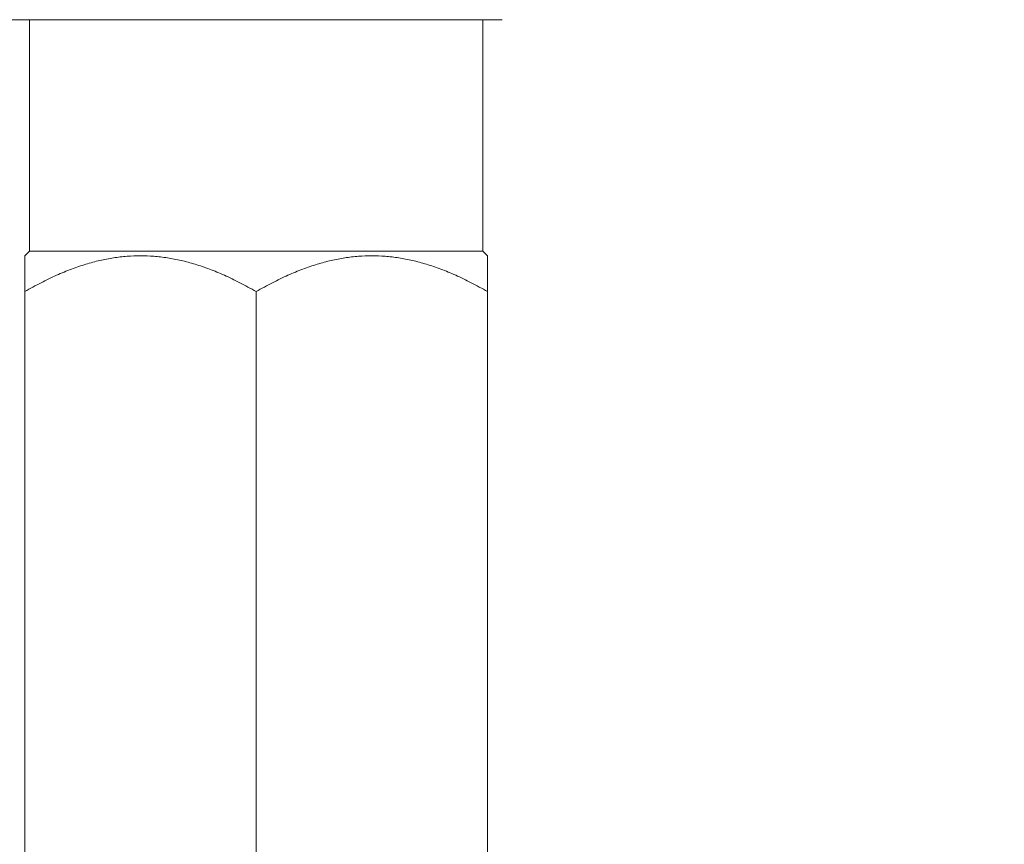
# Model space of a CAD drawing. Header units: inches. Extents: x 1 to 669, y 0 to 417.
# Tile 170 of 256: x 105.492 to 106.556, y 355.392 to 356.283. Entities that reach past the tile are written whole.
import ezdxf

# ---------------------------------------------------------------- set-up
doc = ezdxf.new("R2010")
doc.units = ezdxf.units.IN
doc.header["$LTSCALE"] = 12
doc.header["$MEASUREMENT"] = 0
doc.layers.get('0').update_dxf_attribs({"linetype": 'CONTINUOUS'})
doc.layers.add('D', color=2, linetype='CONTINUOUS')
doc.layers.add('X', color=1, linetype='CONTINUOUS')
doc.styles.get("Standard").update_dxf_attribs({"font": 'SIMPLEX.SHX', "width": 0.875})
doc.dimstyles.new('STANDARD$0', dxfattribs={"dimscale": 32, "dimtxt": 0.09375, "dimasz": 0.0625, "dimexe": 0.03125, "dimexo": 0.03125, "dimgap": 0.03125, "dimtad": 1, "dimtih": 1, "dimtoh": 1, "dimdec": 4, "dimzin": 12, "dimdsep": 46, "dimlunit": 5, "dimtxsty": 'Standard', "dimcen": -0.03125, "dimclrd": 256, "dimclre": 256, "dimclrt": 256, "dimadec": 0, "dimazin": 0, "dimtfac": 0.875, "dimtdec": 4, "dimtofl": 0, "dimtmove": 0, "dimatfit": 3, "dimfxl": 0, "dimtolj": 1, "dimtzin": 12, "dimlwd": 13, "dimlwe": 13, "dimarcsym": 0})

# ---------------------------------------------------------------- blocks, each defined once
blk = doc.blocks.new('*D15')
at = {"layer": 'D', "linetype": 'Continuous', "lineweight": 13}
for p, q in [((140.3262, 367.0834), (140.3262, 305.4684)), ((43.5878, 363.2643), (43.5878, 305.4684)), ((45.5878, 306.4684), (138.3262, 306.4684))]:
    blk.add_line(p, q, dxfattribs=at)
at = {"layer": 'D', "linetype": 'Continuous'}
for points in [[(45.5878, 306.8017), (45.5878, 306.135), (43.5878, 306.4684)], [(138.3262, 306.8017), (138.3262, 306.135), (140.3262, 306.4684)]]:
    blk.add_solid(points, dxfattribs=at)
at = {"layer": 'D', "linetype": 'Continuous', "lineweight": -3, "insert": (88.1614, 308.9684), "char_height": 3, "attachment_point": 5}
blk.add_mtext('\\A1;97{}{\\C2;%%p1}', dxfattribs=at)
blk = doc.blocks.new('*D16')
at = {"layer": 'D', "linetype": 'Continuous', "lineweight": 13}
for p, q in [((106.3522, 412.3009), (163.557, 412.3009)), ((162.557, 410.3009), (162.557, 377.227)), ((162.557, 327.328), (162.557, 372.227)), ((105.7696, 325.328), (163.557, 325.328))]:
    blk.add_line(p, q, dxfattribs=at)
at = {"layer": 'D', "linetype": 'Continuous'}
for points in [[(162.2237, 410.3009), (162.8904, 410.3009), (162.557, 412.3009)], [(162.2237, 327.328), (162.8904, 327.328), (162.557, 325.328)]]:
    blk.add_solid(points, dxfattribs=at)
at = {"layer": 'D', "linetype": 'Continuous', "lineweight": -3, "insert": (162.557, 374.727), "char_height": 3, "attachment_point": 5}
blk.add_mtext('\\A1;87{}{\\C2;%%p1}', dxfattribs=at)
blk = doc.blocks.new('*D18')
at = {"layer": 'D', "linetype": 'Continuous', "lineweight": 13}
for p, q in [((137.8783, 368.4605), (151.0617, 368.4605)), ((150.0617, 366.4605), (150.0617, 349.3942)), ((150.0617, 327.3279), (150.0617, 344.3942)), ((105.7637, 325.3279), (151.0617, 325.3279))]:
    blk.add_line(p, q, dxfattribs=at)
at = {"layer": 'D', "linetype": 'Continuous'}
for points in [[(149.7283, 366.4605), (150.395, 366.4605), (150.0617, 368.4605)], [(149.7283, 327.3279), (150.395, 327.3279), (150.0617, 325.3279)]]:
    blk.add_solid(points, dxfattribs=at)
at = {"layer": 'D', "linetype": 'Continuous', "lineweight": -3, "insert": (150.0617, 346.8942), "char_height": 3, "attachment_point": 5}
blk.add_mtext('\\A1;43', dxfattribs=at)
blk = doc.blocks.new('*D20')
at = {"layer": 'D', "linetype": 'Continuous', "lineweight": 13}
for p, q in [((76.7637, 367.4605), (76.7637, 312.2413)), ((132.7637, 367.4605), (132.7637, 312.2413)), ((130.7637, 313.2413), (78.7637, 313.2413))]:
    blk.add_line(p, q, dxfattribs=at)
at = {"layer": 'D', "linetype": 'Continuous'}
for points in [[(78.7637, 313.5747), (78.7637, 312.908), (76.7637, 313.2413)], [(130.7637, 313.5747), (130.7637, 312.908), (132.7637, 313.2413)]]:
    blk.add_solid(points, dxfattribs=at)
at = {"layer": 'D', "linetype": 'Continuous', "lineweight": -3, "insert": (97.2028, 315.7413), "char_height": 3, "attachment_point": 5}
blk.add_mtext('\\A1;56', dxfattribs=at)

msp = doc.modelspace()

# ---------------------------------------------------------------- linework, layer by layer
at = {"lineweight": 0}
msp.add_arc((104.76366, 368.48844), 28, 191.850407, 65.469438, dxfattribs=at)
at = {"layer": 'X', "lineweight": 0}
for p, q in [((105.39513, 356.2828), (106.01366, 356.2828)), ((105.50295, 356.2828), (105.50295, 356.0328)), ((105.99295, 356.2828), (105.99295, 356.0328)), ((105.50295, 356.0328), (105.49795, 356.0278)), ((105.99295, 356.0328), (105.50295, 356.0328)), ((105.99295, 356.0328), (105.99795, 356.0278)), ((105.49795, 354.82647), (105.49795, 355.98912)), ((105.74795, 355.98912), (105.74795, 354.82647)), ((105.99795, 354.82647), (105.99795, 355.98912))]:
    msp.add_line(p, q, dxfattribs=at)
for points, weights in [([(105.49795, 356.0278), (105.49795, 356.0278), (105.49795, 355.98912)], [3.62572745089, 3.62572745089, 3.36541193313]), ([(105.49795, 355.98912), (105.62295, 356.06129), (105.74795, 355.98912)], [3.36541193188, 3.88604296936, 3.36541193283]), ([(105.74795, 355.98912), (105.87295, 356.06129), (105.99795, 355.98912)], [3.36541193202, 3.88604296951, 3.36541193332]), ([(105.99795, 355.98912), (105.99795, 356.0278), (105.99795, 356.0278)], [3.36541193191, 3.62572745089, 3.62572745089])]:
    msp.add_rational_spline(points, weights, degree=2, dxfattribs=at)

# ---------------------------------------------------------------- dimensions: what is measured, and where the dimension line sits
at = {"layer": 'D', "linetype": 'Continuous', "lineweight": -3}
dim = msp.add_linear_dim(base=(162.55703, 325.32795), p1=(105.35216, 412.30094), p2=(104.76956, 325.32795), angle=90, text='<>{}{\\C2;%%p1}', dimstyle='STANDARD$0', override={"dimdec": 0, "dimtp": 1, "dimtm": 1, "dimarcsym": 1}, dxfattribs=at)
dim.commit()
dim.dimension.update_dxf_attribs({"geometry": '*D16', "text_midpoint": (162.55703, 374.727), "dimtype": 160})
dim = msp.add_linear_dim(base=(76.76366, 313.24134), p1=(132.76366, 368.46055), p2=(76.76366, 368.46055), dimstyle='STANDARD$0', override={"dimdec": 1, "dimarcsym": 1}, dxfattribs=at)
dim.commit()
dim.dimension.update_dxf_attribs({"geometry": '*D20', "text_midpoint": (97.20283, 313.24134), "dimtype": 160})
dim = msp.add_linear_dim(base=(150.06168, 325.32794), p1=(136.87832, 368.46055), p2=(104.76366, 325.32794), angle=90, dimstyle='STANDARD$0', override={"dimdec": 1, "dimarcsym": 1}, dxfattribs=at)
dim.commit()
dim.dimension.update_dxf_attribs({"geometry": '*D18', "text_midpoint": (150.06168, 346.89424), "dimtype": 160})
dim = msp.add_linear_dim(base=(140.32616, 306.46836), p1=(43.58782, 364.26426), p2=(140.32616, 368.08344), text='<>{}{\\C2;%%p1}', dimstyle='STANDARD$0', override={"dimdec": 0, "dimtp": 1, "dimtm": 1, "dimarcsym": 1}, dxfattribs=at)
dim.commit()
dim.dimension.update_dxf_attribs({"geometry": '*D15', "text_midpoint": (88.16139, 306.46836), "dimtype": 160})

doc.saveas('drawing.dxf')
